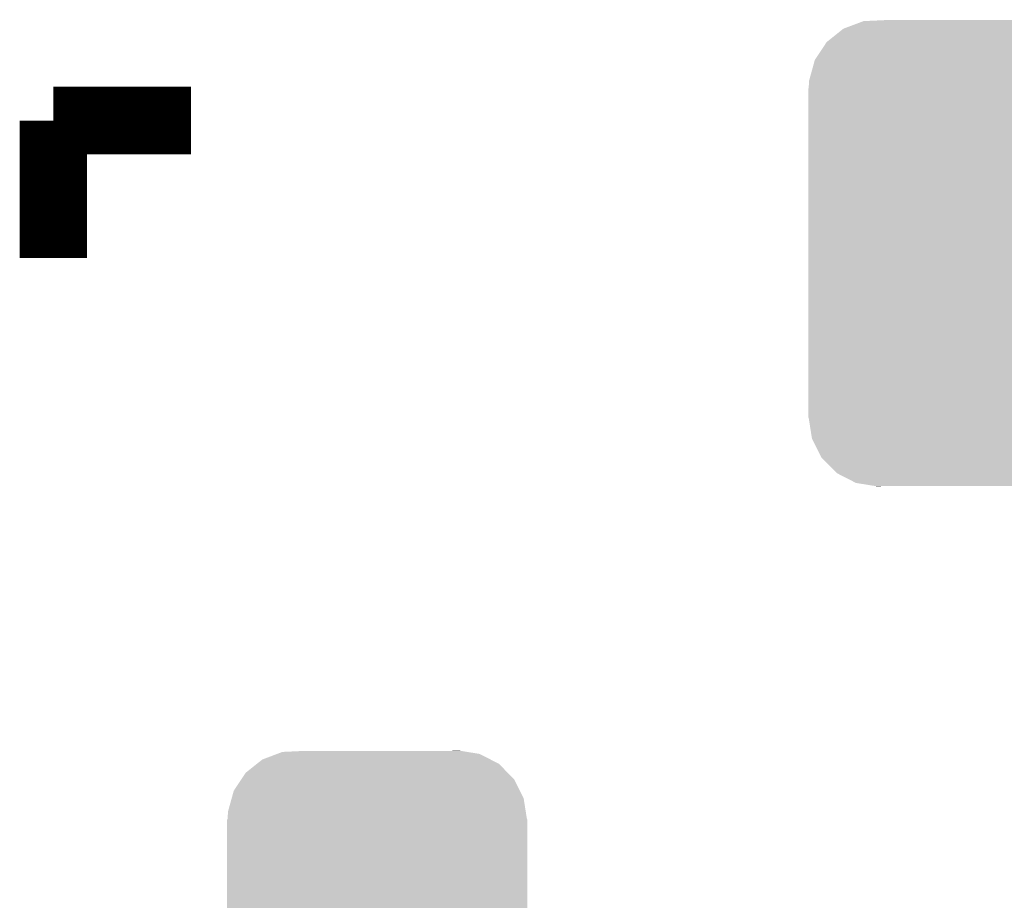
# Model space of a CAD drawing. Extents: x -4 to 126, y -8 to 66.
# Tile 71 of 256: x 30.07 to 33.04, y 45.97 to 48.62. Entities that reach past the tile are written whole.
import ezdxf

# ---------------------------------------------------------------- set-up
doc = ezdxf.new("R2010")
doc.units = 0
doc.layers.get('0').update_dxf_attribs({"linetype": 'CONTINUOUS'})
doc.layers.add('CLICKER_2_FOR_TMPM4L4A_V104_GTO', color=11, linetype='CONTINUOUS')
doc.layers.add('CLICKER_2_FOR_TMPM4L4A_V104_GTS', color=8, linetype='CONTINUOUS')

# ---------------------------------------------------------------- blocks, each defined once
blk = doc.blocks.new('CUSTOM_222')
for points in [[(-0.346054, 0.675314), (-0.301568, 0.692038), (0.3409, 0.675314), (0.308224, 0.692038)], [(-0.301568, 0.692038), (-0.285532, 0.698066), (0.308224, 0.692038), (0.27075, 0.698066)], [(-0.285532, 0.698066), (-0.220944, 0.70104), (0.27075, 0.698066), (0.25226, 0.70104)], [(0.220944, 0.70104), (0.244388, 0.702306), (0.25226, 0.70104), (0.244388, 0.702306)], [(-0.396604, 0.634998), (-0.362024, 0.662578), (0.39329, 0.634998), (0.365782, 0.662578)], [(-0.362024, 0.662578), (-0.346054, 0.675314), (0.365782, 0.662578), (0.3409, 0.675314)], [(-0.408632, 0.616798), (-0.396604, 0.634998), (0.411442, 0.616798), (0.39329, 0.634998)], [(-0.432252, 0.581054), (-0.408632, 0.616798), (0.42962, 0.581054), (0.411442, 0.616798)], [(-0.438318, 0.559164), (-0.432252, 0.581054), (0.44075, 0.559164), (0.42962, 0.581054)], [(-0.449518, 0.518744), (-0.438318, 0.559164), (0.447144, 0.518744), (0.44075, 0.559164)], [(-0.45085, 0.4953), (-0.449518, 0.518744), (0.45085, 0.4953), (0.447144, 0.518744)], [(-0.45212, -0.4953), (-0.45212, 0.4953), (0.45212, -0.4953), (0.45212, 0.4953)], [(-0.447142, -0.51874), (-0.45085, -0.4953), (0.449518, -0.51874), (0.45085, -0.4953)], [(-0.440752, -0.559164), (-0.447142, -0.51874), (0.438316, -0.559164), (0.449518, -0.51874)], [(-0.429622, -0.58105), (-0.440752, -0.559164), (0.432254, -0.58105), (0.438316, -0.559164)], [(-0.411444, -0.616798), (-0.429622, -0.58105), (0.40863, -0.616798), (0.432254, -0.58105)], [(-0.393292, -0.634996), (-0.411444, -0.616798), (0.396606, -0.634996), (0.40863, -0.616798)], [(-0.365784, -0.662578), (-0.393292, -0.634996), (0.362022, -0.662578), (0.396606, -0.634996)], [(-0.340906, -0.675312), (-0.365784, -0.662578), (0.346056, -0.675312), (0.362022, -0.662578)], [(-0.308228, -0.69204), (-0.340906, -0.675312), (0.301562, -0.69204), (0.346056, -0.675312)], [(-0.270764, -0.698066), (-0.308228, -0.69204), (0.285534, -0.698066), (0.301562, -0.69204)], [(-0.252274, -0.70104), (-0.270764, -0.698066), (0.220944, -0.70104), (0.285534, -0.698066)], [(-0.244392, -0.702308), (-0.252274, -0.70104), (-0.244392, -0.702308), (-0.220944, -0.70104)]]:
    blk.add_solid(points)

msp = doc.modelspace()

# ---------------------------------------------------------------- linework, layer by layer
at = {"layer": 'CLICKER_2_FOR_TMPM4L4A_V104_GTO', "const_width": 0.2032}
for points in [[(30.17266, 48.31588), (30.58668, 48.31588)], [(30.17266, 47.90186), (30.17266, 48.31588)]]:
    msp.add_lwpolyline(points, dxfattribs=at)

# ---------------------------------------------------------------- block references
at = {"layer": 'CLICKER_2_FOR_TMPM4L4A_V104_GTS'}
for p in [(32.89808, 47.9171), (31.14802, 45.71746)]:
    msp.add_blockref('CUSTOM_222', p, dxfattribs=at)

doc.saveas('drawing.dxf')
